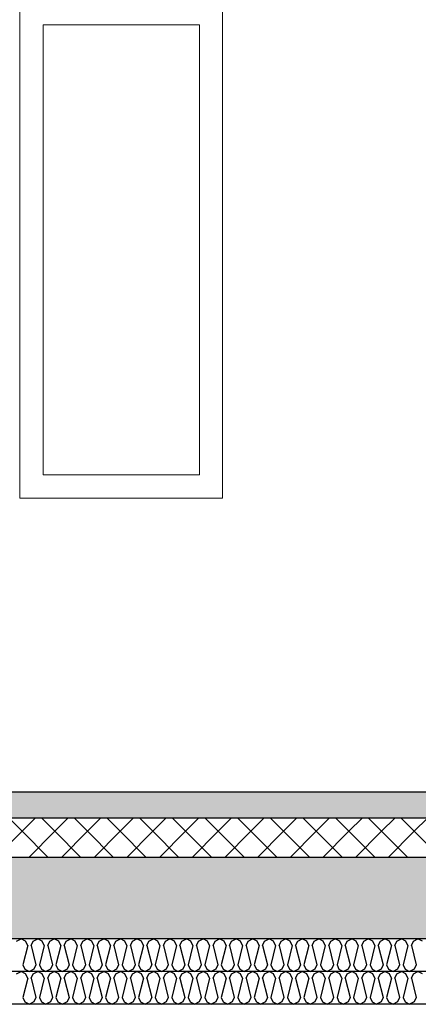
# Model space of a CAD drawing. Header units: millimetres. Extents: x -74465 to -41950, y 1470 to 14690.
# Tile 7 of 132: x -65007 to -63788, y 6670 to 9685. Entities that reach past the tile are written whole.
import ezdxf

# ---------------------------------------------------------------- set-up
doc = ezdxf.new("R2010")
doc.units = ezdxf.units.MM
doc.header["$LTSCALE"] = 0.5
doc.header["$MEASUREMENT"] = 0
doc.linetypes.add('PLINE', pattern=[0])
doc.layers.add('234- Vinduer_ dører_ porter(Nye konstruksjoner)', color=7, linetype='Continuous', lineweight=0)
doc.layers.add('244- Vinduer_ dører_ foldevegger(Nye konstruksjoner)', color=7, linetype='Continuous', lineweight=0)
for name, color, linetype in [('251- Frittbærende dekker (Skravur)(Nye konstruksjoner)', 7, 'Continuous'), ('251- Frittbærende dekker(Nye konstruksjoner)', 7, 'Continuous'), ('253- Oppforet gulv_ påstøp (Skravur)(Nye konstruksjoner)', 7, 'Continuous'), ('253- Oppforet gulv_ påstøp(Nye konstruksjoner)', 7, 'Continuous')]:
    doc.layers.add(name, color=color, linetype=linetype)

# ---------------------------------------------------------------- blocks, each defined once
blk = doc.blocks.new('*X20')
at = {"layer": '253- Oppforet gulv_ påstøp (Skravur)(Nye konstruksjoner)', "linetype": 'PLINE'}
for p, q in [((-65000, 7200), (-65040, 7240)), ((-65000, 7200), (-64960, 7240)), ((-64900, 7200), (-64940, 7240)), ((-64900, 7200), (-64860, 7240)), ((-64800, 7200), (-64840, 7240)), ((-64800, 7200), (-64760, 7240)), ((-64700, 7200), (-64740, 7240)), ((-64700, 7200), (-64660, 7240)), ((-64600, 7200), (-64640, 7240)), ((-64600, 7200), (-64560, 7240)), ((-64500, 7200), (-64540, 7240)), ((-64500, 7200), (-64460, 7240)), ((-64400, 7200), (-64440, 7240)), ((-64400, 7200), (-64360, 7240)), ((-64300, 7200), (-64340, 7240)), ((-64300, 7200), (-64260, 7240)), ((-64200, 7200), (-64240, 7240)), ((-64200, 7200), (-64160, 7240)), ((-64100, 7200), (-64140, 7240)), ((-64100, 7200), (-64060, 7240)), ((-64000, 7200), (-64040, 7240)), ((-64000, 7200), (-63960, 7240)), ((-63900, 7200), (-63940, 7240)), ((-63900, 7200), (-63860, 7240)), ((-63800, 7200), (-63840, 7240)), ((-63800, 7200), (-63760, 7240)), ((-65080, 7120), (-65000, 7200)), ((-64920, 7120), (-65000, 7200)), ((-64980, 7120), (-64900, 7200)), ((-64820, 7120), (-64900, 7200)), ((-64880, 7120), (-64800, 7200)), ((-64720, 7120), (-64800, 7200)), ((-64780, 7120), (-64700, 7200)), ((-64620, 7120), (-64700, 7200)), ((-64680, 7120), (-64600, 7200)), ((-64520, 7120), (-64600, 7200)), ((-64580, 7120), (-64500, 7200)), ((-64420, 7120), (-64500, 7200)), ((-64480, 7120), (-64400, 7200)), ((-64320, 7120), (-64400, 7200)), ((-64380, 7120), (-64300, 7200)), ((-64220, 7120), (-64300, 7200)), ((-64280, 7120), (-64200, 7200)), ((-64120, 7120), (-64200, 7200)), ((-64180, 7120), (-64100, 7200)), ((-64020, 7120), (-64100, 7200)), ((-64080, 7120), (-64000, 7200)), ((-63920, 7120), (-64000, 7200)), ((-63980, 7120), (-63900, 7200)), ((-63820, 7120), (-63900, 7200)), ((-63880, 7120), (-63800, 7200)), ((-63720, 7120), (-63800, 7200))]:
    blk.add_line(p, q, dxfattribs=at)
blk = doc.blocks.new('*X21')
at = {"layer": '251- Frittbærende dekker (Skravur)(Nye konstruksjoner)', "linetype": 'PLINE'}
for p, q in [((-65016.8, 6863.5), (-65003, 6870)), ((-64989.2, 6863.5), (-65003, 6870)), ((-64983, 6849.9), (-64997.7, 6791.3)), ((-64983, 6849.9), (-64989.2, 6863.5)), ((-64972.4, 6849.9), (-64966.2, 6863.5)), ((-64972.4, 6849.9), (-64957.7, 6791.3)), ((-64966.2, 6863.5), (-64952.4, 6870)), ((-64938.6, 6863.5), (-64952.4, 6870)), ((-64932.4, 6849.9), (-64947.1, 6791.3)), ((-64932.4, 6849.9), (-64938.6, 6863.5)), ((-64921.8, 6849.9), (-64915.6, 6863.5)), ((-64921.8, 6849.9), (-64907.1, 6791.3)), ((-64915.6, 6863.5), (-64901.8, 6870)), ((-64888, 6863.5), (-64901.8, 6870)), ((-64881.8, 6849.9), (-64896.5, 6791.3)), ((-64881.8, 6849.9), (-64888, 6863.5)), ((-64871.2, 6849.9), (-64865, 6863.5)), ((-64871.2, 6849.9), (-64856.5, 6791.3)), ((-64865, 6863.5), (-64851.2, 6870)), ((-64837.4, 6863.5), (-64851.2, 6870)), ((-64831.3, 6849.9), (-64845.9, 6791.3)), ((-64831.3, 6849.9), (-64837.4, 6863.5)), ((-64820.6, 6849.9), (-64814.5, 6863.5)), ((-64820.6, 6849.9), (-64806, 6791.3)), ((-64814.5, 6863.5), (-64800.6, 6870)), ((-64786.8, 6863.5), (-64800.6, 6870)), ((-64780.7, 6849.9), (-64795.3, 6791.3)), ((-64780.7, 6849.9), (-64786.8, 6863.5)), ((-64770, 6849.9), (-64763.9, 6863.5)), ((-64770, 6849.9), (-64755.4, 6791.3)), ((-64763.9, 6863.5), (-64750.1, 6870)), ((-64736.2, 6863.5), (-64750.1, 6870)), ((-64730.1, 6849.9), (-64744.7, 6791.3)), ((-64730.1, 6849.9), (-64736.2, 6863.5)), ((-64719.5, 6849.9), (-64713.3, 6863.5)), ((-64719.5, 6849.9), (-64704.8, 6791.3)), ((-64713.3, 6863.5), (-64699.5, 6870)), ((-64685.7, 6863.5), (-64699.5, 6870)), ((-64679.5, 6849.9), (-64694.2, 6791.3)), ((-64679.5, 6849.9), (-64685.7, 6863.5)), ((-64668.9, 6849.9), (-64662.7, 6863.5)), ((-64668.9, 6849.9), (-64654.2, 6791.3)), ((-64662.7, 6863.5), (-64648.9, 6870)), ((-64635.1, 6863.5), (-64648.9, 6870)), ((-64628.9, 6849.9), (-64643.6, 6791.3)), ((-64628.9, 6849.9), (-64635.1, 6863.5)), ((-64618.3, 6849.9), (-64612.1, 6863.5)), ((-64618.3, 6849.9), (-64603.6, 6791.3)), ((-64612.1, 6863.5), (-64598.3, 6870)), ((-64584.5, 6863.5), (-64598.3, 6870)), ((-64578.3, 6849.9), (-64593, 6791.3)), ((-64578.3, 6849.9), (-64584.5, 6863.5)), ((-64567.7, 6849.9), (-64561.5, 6863.5)), ((-64567.7, 6849.9), (-64553, 6791.3)), ((-64561.5, 6863.5), (-64547.7, 6870)), ((-64533.9, 6863.5), (-64547.7, 6870)), ((-64527.7, 6849.9), (-64542.4, 6791.3)), ((-64527.7, 6849.9), (-64533.9, 6863.5)), ((-64517.1, 6849.9), (-64510.9, 6863.5)), ((-64517.1, 6849.9), (-64502.4, 6791.3)), ((-64510.9, 6863.5), (-64497.1, 6870)), ((-64483.3, 6863.5), (-64497.1, 6870)), ((-64477.2, 6849.9), (-64491.8, 6791.3)), ((-64477.2, 6849.9), (-64483.3, 6863.5)), ((-64466.5, 6849.9), (-64460.4, 6863.5)), ((-64466.5, 6849.9), (-64451.9, 6791.3)), ((-64460.4, 6863.5), (-64446.5, 6870)), ((-64432.7, 6863.5), (-64446.5, 6870)), ((-64426.6, 6849.9), (-64441.2, 6791.3)), ((-64426.6, 6849.9), (-64432.7, 6863.5)), ((-64415.9, 6849.9), (-64409.8, 6863.5)), ((-64415.9, 6849.9), (-64401.3, 6791.3)), ((-64409.8, 6863.5), (-64396, 6870)), ((-64382.1, 6863.5), (-64396, 6870)), ((-64376, 6849.9), (-64390.6, 6791.3)), ((-64376, 6849.9), (-64382.1, 6863.5)), ((-64365.4, 6849.9), (-64359.2, 6863.5)), ((-64365.4, 6849.9), (-64350.7, 6791.3)), ((-64359.2, 6863.5), (-64345.4, 6870)), ((-64331.6, 6863.5), (-64345.4, 6870)), ((-64325.4, 6849.9), (-64340.1, 6791.3)), ((-64325.4, 6849.9), (-64331.6, 6863.5)), ((-64314.8, 6849.9), (-64308.6, 6863.5)), ((-64314.8, 6849.9), (-64300.1, 6791.3)), ((-64308.6, 6863.5), (-64294.8, 6870)), ((-64281, 6863.5), (-64294.8, 6870)), ((-64274.8, 6849.9), (-64289.5, 6791.3)), ((-64274.8, 6849.9), (-64281, 6863.5)), ((-64264.2, 6849.9), (-64258, 6863.5)), ((-64264.2, 6849.9), (-64249.5, 6791.3)), ((-64258, 6863.5), (-64244.2, 6870)), ((-64230.4, 6863.5), (-64244.2, 6870)), ((-64224.2, 6849.9), (-64238.9, 6791.3)), ((-64224.2, 6849.9), (-64230.4, 6863.5)), ((-64213.6, 6849.9), (-64207.4, 6863.5)), ((-64213.6, 6849.9), (-64198.9, 6791.3)), ((-64207.4, 6863.5), (-64193.6, 6870)), ((-64179.8, 6863.5), (-64193.6, 6870)), ((-64173.6, 6849.9), (-64188.3, 6791.3)), ((-64173.6, 6849.9), (-64179.8, 6863.5)), ((-64163, 6849.9), (-64156.8, 6863.5)), ((-64163, 6849.9), (-64148.3, 6791.3)), ((-64156.8, 6863.5), (-64143, 6870)), ((-64129.2, 6863.5), (-64143, 6870)), ((-64123, 6849.9), (-64137.7, 6791.3)), ((-64123, 6849.9), (-64129.2, 6863.5)), ((-64112.4, 6849.9), (-64106.3, 6863.5)), ((-64112.4, 6849.9), (-64097.8, 6791.3)), ((-64106.3, 6863.5), (-64092.4, 6870)), ((-64078.6, 6863.5), (-64092.4, 6870)), ((-64072.5, 6849.9), (-64087.1, 6791.3)), ((-64072.5, 6849.9), (-64078.6, 6863.5)), ((-64061.8, 6849.9), (-64055.7, 6863.5)), ((-64061.8, 6849.9), (-64047.2, 6791.3)), ((-64055.7, 6863.5), (-64041.9, 6870)), ((-64028, 6863.5), (-64041.9, 6870)), ((-64021.9, 6849.9), (-64036.5, 6791.3)), ((-64021.9, 6849.9), (-64028, 6863.5)), ((-64011.2, 6849.9), (-64005.1, 6863.5)), ((-64011.2, 6849.9), (-63996.6, 6791.3)), ((-64005.1, 6863.5), (-63991.3, 6870)), ((-63977.5, 6863.5), (-63991.3, 6870)), ((-63971.3, 6849.9), (-63986, 6791.3)), ((-63971.3, 6849.9), (-63977.5, 6863.5)), ((-63960.7, 6849.9), (-63954.5, 6863.5)), ((-63960.7, 6849.9), (-63946, 6791.3)), ((-63954.5, 6863.5), (-63940.7, 6870)), ((-63926.9, 6863.5), (-63940.7, 6870)), ((-63920.7, 6849.9), (-63935.4, 6791.3)), ((-63920.7, 6849.9), (-63926.9, 6863.5)), ((-63910.1, 6849.9), (-63903.9, 6863.5)), ((-63910.1, 6849.9), (-63895.4, 6791.3)), ((-63903.9, 6863.5), (-63890.1, 6870)), ((-63876.3, 6863.5), (-63890.1, 6870)), ((-63870.1, 6849.9), (-63884.8, 6791.3)), ((-63870.1, 6849.9), (-63876.3, 6863.5)), ((-63859.5, 6849.9), (-63853.3, 6863.5)), ((-63859.5, 6849.9), (-63844.8, 6791.3)), ((-63853.3, 6863.5), (-63839.5, 6870)), ((-63825.7, 6863.5), (-63839.5, 6870)), ((-63819.5, 6849.9), (-63834.2, 6791.3)), ((-63819.5, 6849.9), (-63825.7, 6863.5)), ((-63808.9, 6849.9), (-63802.7, 6863.5)), ((-63808.9, 6849.9), (-63794.2, 6791.3)), ((-63802.7, 6863.5), (-63788.9, 6870)), ((-63775.1, 6863.5), (-63788.9, 6870)), ((-64997.7, 6791.3), (-64991.5, 6777.7)), ((-64957.7, 6791.3), (-64963.9, 6777.7)), ((-64947.1, 6791.3), (-64940.9, 6777.7)), ((-64907.1, 6791.3), (-64913.3, 6777.7)), ((-64896.5, 6791.3), (-64890.3, 6777.7)), ((-64856.5, 6791.3), (-64862.7, 6777.7)), ((-64845.9, 6791.3), (-64839.8, 6777.7)), ((-64806, 6791.3), (-64812.1, 6777.7)), ((-64795.3, 6791.3), (-64789.2, 6777.7)), ((-64755.4, 6791.3), (-64761.5, 6777.7)), ((-64744.7, 6791.3), (-64738.6, 6777.7)), ((-64704.8, 6791.3), (-64711, 6777.7)), ((-64694.2, 6791.3), (-64688, 6777.7)), ((-64654.2, 6791.3), (-64660.4, 6777.7)), ((-64643.6, 6791.3), (-64637.4, 6777.7)), ((-64603.6, 6791.3), (-64609.8, 6777.7)), ((-64593, 6791.3), (-64586.8, 6777.7)), ((-64553, 6791.3), (-64559.2, 6777.7)), ((-64542.4, 6791.3), (-64536.2, 6777.7)), ((-64502.4, 6791.3), (-64508.6, 6777.7)), ((-64491.8, 6791.3), (-64485.7, 6777.7)), ((-64451.9, 6791.3), (-64458, 6777.7)), ((-64441.2, 6791.3), (-64435.1, 6777.7)), ((-64401.3, 6791.3), (-64407.4, 6777.7)), ((-64390.6, 6791.3), (-64384.5, 6777.7)), ((-64350.7, 6791.3), (-64356.9, 6777.7)), ((-64340.1, 6791.3), (-64333.9, 6777.7)), ((-64300.1, 6791.3), (-64306.3, 6777.7)), ((-64289.5, 6791.3), (-64283.3, 6777.7)), ((-64249.5, 6791.3), (-64255.7, 6777.7)), ((-64238.9, 6791.3), (-64232.7, 6777.7)), ((-64198.9, 6791.3), (-64205.1, 6777.7)), ((-64188.3, 6791.3), (-64182.1, 6777.7)), ((-64148.3, 6791.3), (-64154.5, 6777.7)), ((-64137.7, 6791.3), (-64131.5, 6777.7)), ((-64097.8, 6791.3), (-64103.9, 6777.7)), ((-64087.1, 6791.3), (-64081, 6777.7)), ((-64047.2, 6791.3), (-64053.3, 6777.7)), ((-64036.5, 6791.3), (-64030.4, 6777.7)), ((-63996.6, 6791.3), (-64002.7, 6777.7)), ((-63986, 6791.3), (-63979.8, 6777.7)), ((-63946, 6791.3), (-63952.2, 6777.7)), ((-63935.4, 6791.3), (-63929.2, 6777.7)), ((-63895.4, 6791.3), (-63901.6, 6777.7)), ((-63884.8, 6791.3), (-63878.6, 6777.7)), ((-63844.8, 6791.3), (-63851, 6777.7)), ((-63834.2, 6791.3), (-63828, 6777.7)), ((-63794.2, 6791.3), (-63800.4, 6777.7)), ((-64991.5, 6777.7), (-64977.7, 6770)), ((-64963.9, 6777.7), (-64977.7, 6770)), ((-64940.9, 6777.7), (-64927.1, 6770)), ((-64913.3, 6777.7), (-64927.1, 6770)), ((-64890.3, 6777.7), (-64876.5, 6770)), ((-64862.7, 6777.7), (-64876.5, 6770)), ((-64839.8, 6777.7), (-64825.9, 6770)), ((-64812.1, 6777.7), (-64825.9, 6770)), ((-64789.2, 6777.7), (-64775.4, 6770)), ((-64761.5, 6777.7), (-64775.4, 6770)), ((-64738.6, 6777.7), (-64724.8, 6770)), ((-64711, 6777.7), (-64724.8, 6770)), ((-64688, 6777.7), (-64674.2, 6770)), ((-64660.4, 6777.7), (-64674.2, 6770)), ((-64637.4, 6777.7), (-64623.6, 6770)), ((-64609.8, 6777.7), (-64623.6, 6770)), ((-64586.8, 6777.7), (-64573, 6770)), ((-64559.2, 6777.7), (-64573, 6770)), ((-64536.2, 6777.7), (-64522.4, 6770)), ((-64508.6, 6777.7), (-64522.4, 6770)), ((-64485.7, 6777.7), (-64471.8, 6770)), ((-64458, 6777.7), (-64471.8, 6770)), ((-64435.1, 6777.7), (-64421.3, 6770)), ((-64407.4, 6777.7), (-64421.3, 6770)), ((-64384.5, 6777.7), (-64370.7, 6770)), ((-64356.9, 6777.7), (-64370.7, 6770)), ((-64333.9, 6777.7), (-64320.1, 6770)), ((-64306.3, 6777.7), (-64320.1, 6770)), ((-64283.3, 6777.7), (-64269.5, 6770)), ((-64255.7, 6777.7), (-64269.5, 6770)), ((-64232.7, 6777.7), (-64218.9, 6770)), ((-64205.1, 6777.7), (-64218.9, 6770)), ((-64182.1, 6777.7), (-64168.3, 6770)), ((-64154.5, 6777.7), (-64168.3, 6770)), ((-64131.5, 6777.7), (-64117.7, 6770)), ((-64103.9, 6777.7), (-64117.7, 6770)), ((-64081, 6777.7), (-64067.1, 6770)), ((-64053.3, 6777.7), (-64067.1, 6770)), ((-64030.4, 6777.7), (-64016.6, 6770)), ((-64002.7, 6777.7), (-64016.6, 6770)), ((-63979.8, 6777.7), (-63966, 6770)), ((-63952.2, 6777.7), (-63966, 6770)), ((-63929.2, 6777.7), (-63915.4, 6770)), ((-63901.6, 6777.7), (-63915.4, 6770)), ((-63878.6, 6777.7), (-63864.8, 6770)), ((-63851, 6777.7), (-63864.8, 6770)), ((-63828, 6777.7), (-63814.2, 6770)), ((-63800.4, 6777.7), (-63814.2, 6770))]:
    blk.add_line(p, q, dxfattribs=at)
blk = doc.blocks.new('*X22')
at = {"layer": '251- Frittbærende dekker (Skravur)(Nye konstruksjoner)', "linetype": 'PLINE'}
for p, q in [((-65016.8, 6763.5), (-65003, 6770)), ((-64989.2, 6763.5), (-65003, 6770)), ((-64983, 6749.9), (-64989.2, 6763.5)), ((-64972.4, 6749.9), (-64966.2, 6763.5)), ((-64966.2, 6763.5), (-64952.4, 6770)), ((-64938.6, 6763.5), (-64952.4, 6770)), ((-64932.4, 6749.9), (-64938.6, 6763.5)), ((-64921.8, 6749.9), (-64915.6, 6763.5)), ((-64915.6, 6763.5), (-64901.8, 6770)), ((-64888, 6763.5), (-64901.8, 6770)), ((-64881.8, 6749.9), (-64888, 6763.5)), ((-64871.2, 6749.9), (-64865, 6763.5)), ((-64865, 6763.5), (-64851.2, 6770)), ((-64837.4, 6763.5), (-64851.2, 6770)), ((-64831.3, 6749.9), (-64837.4, 6763.5)), ((-64820.6, 6749.9), (-64814.5, 6763.5)), ((-64814.5, 6763.5), (-64800.6, 6770)), ((-64786.8, 6763.5), (-64800.6, 6770)), ((-64780.7, 6749.9), (-64786.8, 6763.5)), ((-64770, 6749.9), (-64763.9, 6763.5)), ((-64763.9, 6763.5), (-64750.1, 6770)), ((-64736.2, 6763.5), (-64750.1, 6770)), ((-64730.1, 6749.9), (-64736.2, 6763.5)), ((-64719.5, 6749.9), (-64713.3, 6763.5)), ((-64713.3, 6763.5), (-64699.5, 6770)), ((-64685.7, 6763.5), (-64699.5, 6770)), ((-64679.5, 6749.9), (-64685.7, 6763.5)), ((-64668.9, 6749.9), (-64662.7, 6763.5)), ((-64662.7, 6763.5), (-64648.9, 6770)), ((-64635.1, 6763.5), (-64648.9, 6770)), ((-64628.9, 6749.9), (-64635.1, 6763.5)), ((-64618.3, 6749.9), (-64612.1, 6763.5)), ((-64612.1, 6763.5), (-64598.3, 6770)), ((-64584.5, 6763.5), (-64598.3, 6770)), ((-64578.3, 6749.9), (-64584.5, 6763.5)), ((-64567.7, 6749.9), (-64561.5, 6763.5)), ((-64561.5, 6763.5), (-64547.7, 6770)), ((-64533.9, 6763.5), (-64547.7, 6770)), ((-64527.7, 6749.9), (-64533.9, 6763.5)), ((-64517.1, 6749.9), (-64510.9, 6763.5)), ((-64510.9, 6763.5), (-64497.1, 6770)), ((-64483.3, 6763.5), (-64497.1, 6770)), ((-64477.2, 6749.9), (-64483.3, 6763.5)), ((-64466.5, 6749.9), (-64460.4, 6763.5)), ((-64460.4, 6763.5), (-64446.5, 6770)), ((-64432.7, 6763.5), (-64446.5, 6770)), ((-64426.6, 6749.9), (-64432.7, 6763.5)), ((-64415.9, 6749.9), (-64409.8, 6763.5)), ((-64409.8, 6763.5), (-64396, 6770)), ((-64382.1, 6763.5), (-64396, 6770)), ((-64376, 6749.9), (-64382.1, 6763.5)), ((-64365.4, 6749.9), (-64359.2, 6763.5)), ((-64359.2, 6763.5), (-64345.4, 6770)), ((-64331.6, 6763.5), (-64345.4, 6770)), ((-64325.4, 6749.9), (-64331.6, 6763.5)), ((-64314.8, 6749.9), (-64308.6, 6763.5)), ((-64308.6, 6763.5), (-64294.8, 6770)), ((-64281, 6763.5), (-64294.8, 6770)), ((-64274.8, 6749.9), (-64281, 6763.5)), ((-64264.2, 6749.9), (-64258, 6763.5)), ((-64258, 6763.5), (-64244.2, 6770)), ((-64230.4, 6763.5), (-64244.2, 6770)), ((-64224.2, 6749.9), (-64230.4, 6763.5)), ((-64213.6, 6749.9), (-64207.4, 6763.5)), ((-64207.4, 6763.5), (-64193.6, 6770)), ((-64179.8, 6763.5), (-64193.6, 6770)), ((-64173.6, 6749.9), (-64179.8, 6763.5)), ((-64163, 6749.9), (-64156.8, 6763.5)), ((-64156.8, 6763.5), (-64143, 6770)), ((-64129.2, 6763.5), (-64143, 6770)), ((-64123, 6749.9), (-64129.2, 6763.5)), ((-64112.4, 6749.9), (-64106.3, 6763.5)), ((-64106.3, 6763.5), (-64092.4, 6770)), ((-64078.6, 6763.5), (-64092.4, 6770)), ((-64072.5, 6749.9), (-64078.6, 6763.5)), ((-64061.8, 6749.9), (-64055.7, 6763.5)), ((-64055.7, 6763.5), (-64041.9, 6770)), ((-64028, 6763.5), (-64041.9, 6770)), ((-64021.9, 6749.9), (-64028, 6763.5)), ((-64011.2, 6749.9), (-64005.1, 6763.5)), ((-64005.1, 6763.5), (-63991.3, 6770)), ((-63977.5, 6763.5), (-63991.3, 6770)), ((-63971.3, 6749.9), (-63977.5, 6763.5)), ((-63960.7, 6749.9), (-63954.5, 6763.5)), ((-63954.5, 6763.5), (-63940.7, 6770)), ((-63926.9, 6763.5), (-63940.7, 6770)), ((-63920.7, 6749.9), (-63926.9, 6763.5)), ((-63910.1, 6749.9), (-63903.9, 6763.5)), ((-63903.9, 6763.5), (-63890.1, 6770)), ((-63876.3, 6763.5), (-63890.1, 6770)), ((-63870.1, 6749.9), (-63876.3, 6763.5)), ((-63859.5, 6749.9), (-63853.3, 6763.5)), ((-63853.3, 6763.5), (-63839.5, 6770)), ((-63825.7, 6763.5), (-63839.5, 6770)), ((-63819.5, 6749.9), (-63825.7, 6763.5)), ((-63808.9, 6749.9), (-63802.7, 6763.5)), ((-63802.7, 6763.5), (-63788.9, 6770)), ((-63775.1, 6763.5), (-63788.9, 6770)), ((-64983, 6749.9), (-64997.7, 6691.3)), ((-64972.4, 6749.9), (-64957.7, 6691.3)), ((-64932.4, 6749.9), (-64947.1, 6691.3)), ((-64921.8, 6749.9), (-64907.1, 6691.3)), ((-64881.8, 6749.9), (-64896.5, 6691.3)), ((-64871.2, 6749.9), (-64856.5, 6691.3)), ((-64831.3, 6749.9), (-64845.9, 6691.3)), ((-64820.6, 6749.9), (-64806, 6691.3)), ((-64780.7, 6749.9), (-64795.3, 6691.3)), ((-64770, 6749.9), (-64755.4, 6691.3)), ((-64730.1, 6749.9), (-64744.7, 6691.3)), ((-64719.5, 6749.9), (-64704.8, 6691.3)), ((-64679.5, 6749.9), (-64694.2, 6691.3)), ((-64668.9, 6749.9), (-64654.2, 6691.3)), ((-64628.9, 6749.9), (-64643.6, 6691.3)), ((-64618.3, 6749.9), (-64603.6, 6691.3)), ((-64578.3, 6749.9), (-64593, 6691.3)), ((-64567.7, 6749.9), (-64553, 6691.3)), ((-64527.7, 6749.9), (-64542.4, 6691.3)), ((-64517.1, 6749.9), (-64502.4, 6691.3)), ((-64477.2, 6749.9), (-64491.8, 6691.3)), ((-64466.5, 6749.9), (-64451.9, 6691.3)), ((-64426.6, 6749.9), (-64441.2, 6691.3)), ((-64415.9, 6749.9), (-64401.3, 6691.3)), ((-64376, 6749.9), (-64390.6, 6691.3)), ((-64365.4, 6749.9), (-64350.7, 6691.3)), ((-64325.4, 6749.9), (-64340.1, 6691.3)), ((-64314.8, 6749.9), (-64300.1, 6691.3)), ((-64274.8, 6749.9), (-64289.5, 6691.3)), ((-64264.2, 6749.9), (-64249.5, 6691.3)), ((-64224.2, 6749.9), (-64238.9, 6691.3)), ((-64213.6, 6749.9), (-64198.9, 6691.3)), ((-64173.6, 6749.9), (-64188.3, 6691.3)), ((-64163, 6749.9), (-64148.3, 6691.3)), ((-64123, 6749.9), (-64137.7, 6691.3)), ((-64112.4, 6749.9), (-64097.8, 6691.3)), ((-64072.5, 6749.9), (-64087.1, 6691.3)), ((-64061.8, 6749.9), (-64047.2, 6691.3)), ((-64021.9, 6749.9), (-64036.5, 6691.3)), ((-64011.2, 6749.9), (-63996.6, 6691.3)), ((-63971.3, 6749.9), (-63986, 6691.3)), ((-63960.7, 6749.9), (-63946, 6691.3)), ((-63920.7, 6749.9), (-63935.4, 6691.3)), ((-63910.1, 6749.9), (-63895.4, 6691.3)), ((-63870.1, 6749.9), (-63884.8, 6691.3)), ((-63859.5, 6749.9), (-63844.8, 6691.3)), ((-63819.5, 6749.9), (-63834.2, 6691.3)), ((-63808.9, 6749.9), (-63794.2, 6691.3)), ((-64997.7, 6691.3), (-64991.5, 6677.7)), ((-64991.5, 6677.7), (-64977.7, 6670)), ((-64963.9, 6677.7), (-64977.7, 6670)), ((-64957.7, 6691.3), (-64963.9, 6677.7)), ((-64947.1, 6691.3), (-64940.9, 6677.7)), ((-64940.9, 6677.7), (-64927.1, 6670)), ((-64913.3, 6677.7), (-64927.1, 6670)), ((-64907.1, 6691.3), (-64913.3, 6677.7)), ((-64896.5, 6691.3), (-64890.3, 6677.7)), ((-64890.3, 6677.7), (-64876.5, 6670)), ((-64862.7, 6677.7), (-64876.5, 6670)), ((-64856.5, 6691.3), (-64862.7, 6677.7)), ((-64845.9, 6691.3), (-64839.8, 6677.7)), ((-64839.8, 6677.7), (-64825.9, 6670)), ((-64812.1, 6677.7), (-64825.9, 6670)), ((-64806, 6691.3), (-64812.1, 6677.7)), ((-64795.3, 6691.3), (-64789.2, 6677.7)), ((-64789.2, 6677.7), (-64775.4, 6670)), ((-64761.5, 6677.7), (-64775.4, 6670)), ((-64755.4, 6691.3), (-64761.5, 6677.7)), ((-64744.7, 6691.3), (-64738.6, 6677.7)), ((-64738.6, 6677.7), (-64724.8, 6670)), ((-64711, 6677.7), (-64724.8, 6670)), ((-64704.8, 6691.3), (-64711, 6677.7)), ((-64694.2, 6691.3), (-64688, 6677.7)), ((-64688, 6677.7), (-64674.2, 6670)), ((-64660.4, 6677.7), (-64674.2, 6670)), ((-64654.2, 6691.3), (-64660.4, 6677.7)), ((-64643.6, 6691.3), (-64637.4, 6677.7)), ((-64637.4, 6677.7), (-64623.6, 6670)), ((-64609.8, 6677.7), (-64623.6, 6670)), ((-64603.6, 6691.3), (-64609.8, 6677.7)), ((-64593, 6691.3), (-64586.8, 6677.7)), ((-64586.8, 6677.7), (-64573, 6670)), ((-64559.2, 6677.7), (-64573, 6670)), ((-64553, 6691.3), (-64559.2, 6677.7)), ((-64542.4, 6691.3), (-64536.2, 6677.7)), ((-64536.2, 6677.7), (-64522.4, 6670)), ((-64508.6, 6677.7), (-64522.4, 6670)), ((-64502.4, 6691.3), (-64508.6, 6677.7)), ((-64491.8, 6691.3), (-64485.7, 6677.7)), ((-64485.7, 6677.7), (-64471.8, 6670)), ((-64458, 6677.7), (-64471.8, 6670)), ((-64451.9, 6691.3), (-64458, 6677.7)), ((-64441.2, 6691.3), (-64435.1, 6677.7)), ((-64435.1, 6677.7), (-64421.3, 6670)), ((-64407.4, 6677.7), (-64421.3, 6670)), ((-64401.3, 6691.3), (-64407.4, 6677.7)), ((-64390.6, 6691.3), (-64384.5, 6677.7)), ((-64384.5, 6677.7), (-64370.7, 6670)), ((-64356.9, 6677.7), (-64370.7, 6670)), ((-64350.7, 6691.3), (-64356.9, 6677.7)), ((-64340.1, 6691.3), (-64333.9, 6677.7)), ((-64333.9, 6677.7), (-64320.1, 6670)), ((-64306.3, 6677.7), (-64320.1, 6670)), ((-64300.1, 6691.3), (-64306.3, 6677.7)), ((-64289.5, 6691.3), (-64283.3, 6677.7)), ((-64283.3, 6677.7), (-64269.5, 6670)), ((-64255.7, 6677.7), (-64269.5, 6670)), ((-64249.5, 6691.3), (-64255.7, 6677.7)), ((-64238.9, 6691.3), (-64232.7, 6677.7)), ((-64232.7, 6677.7), (-64218.9, 6670)), ((-64205.1, 6677.7), (-64218.9, 6670)), ((-64198.9, 6691.3), (-64205.1, 6677.7)), ((-64188.3, 6691.3), (-64182.1, 6677.7)), ((-64182.1, 6677.7), (-64168.3, 6670)), ((-64154.5, 6677.7), (-64168.3, 6670)), ((-64148.3, 6691.3), (-64154.5, 6677.7)), ((-64137.7, 6691.3), (-64131.5, 6677.7)), ((-64131.5, 6677.7), (-64117.7, 6670)), ((-64103.9, 6677.7), (-64117.7, 6670)), ((-64097.8, 6691.3), (-64103.9, 6677.7)), ((-64087.1, 6691.3), (-64081, 6677.7)), ((-64081, 6677.7), (-64067.1, 6670)), ((-64053.3, 6677.7), (-64067.1, 6670)), ((-64047.2, 6691.3), (-64053.3, 6677.7)), ((-64036.5, 6691.3), (-64030.4, 6677.7)), ((-64030.4, 6677.7), (-64016.6, 6670)), ((-64002.7, 6677.7), (-64016.6, 6670)), ((-63996.6, 6691.3), (-64002.7, 6677.7)), ((-63986, 6691.3), (-63979.8, 6677.7)), ((-63979.8, 6677.7), (-63966, 6670)), ((-63952.2, 6677.7), (-63966, 6670)), ((-63946, 6691.3), (-63952.2, 6677.7)), ((-63935.4, 6691.3), (-63929.2, 6677.7)), ((-63929.2, 6677.7), (-63915.4, 6670)), ((-63901.6, 6677.7), (-63915.4, 6670)), ((-63895.4, 6691.3), (-63901.6, 6677.7)), ((-63884.8, 6691.3), (-63878.6, 6677.7)), ((-63878.6, 6677.7), (-63864.8, 6670)), ((-63851, 6677.7), (-63864.8, 6670)), ((-63844.8, 6691.3), (-63851, 6677.7)), ((-63834.2, 6691.3), (-63828, 6677.7)), ((-63828, 6677.7), (-63814.2, 6670)), ((-63800.4, 6677.7), (-63814.2, 6670)), ((-63794.2, 6691.3), (-63800.4, 6677.7))]:
    blk.add_line(p, q, dxfattribs=at)

msp = doc.modelspace()

# ---------------------------------------------------------------- hatches: boundary and pattern name
at = {"layer": '251- Frittbærende dekker (Skravur)(Nye konstruksjoner)', "linetype": 'Continuous'}
h = msp.add_hatch(dxfattribs=at)
h.set_pattern_fill('Betong_strukturell', color=256, style=0, pattern_type=2)
h.set_pattern_definition([(0, (0, 0), (0, 311.7692), [30, -150]), (0, (90, 155.9), (0, 311.7692), [30, -150]), (60, (0, 0), (-270, 155.8846), [30, -150]), (60, (180, 0), (-270, 155.8846), [30, -150]), (120, (30, 0), (270, 155.8846), [30, -150]), (120, (210, 0), (270, 155.8846), [30, -150]), (0, (0, 30), (0, 60), [0, -60, 0, -90.000004]), (45, (30, 30), (-42.42641, 42.42641), [0, -45, 0, -75.000003])])
h.paths.add_polyline_path([(-67676.6, 6870), (-54884.6, 6870), (-54884.6, 7120), (-67676.6, 7120)])
at = {"layer": '253- Oppforet gulv_ påstøp (Skravur)(Nye konstruksjoner)', "linetype": 'Continuous'}
h = msp.add_hatch(dxfattribs=at)
h.set_pattern_fill('Betong_lett', color=256, style=0, pattern_type=2)
h.set_pattern_definition([(0, (0, 0), (0, 389.7114), [24.375, -200.625]), (0, (112.5, 194.86), (0, 389.7114), [24.375, -200.625]), (60, (0, 0), (-337.5, 194.8557), [24.375, -200.625]), (60, (225, 0), (-337.5, 194.8557), [24.375, -200.625]), (120, (24.37, 0), (337.5, 194.8557), [24.375, -200.625]), (120, (249.38, 0), (337.5, 194.8557), [24.375, -200.625]), (0, (0, 37.5), (0, 75), [0, -75, 0, -112.5]), (45, (37.5, 37.5), (-53.03301, 53.03301), [0, -56.25, 0, -93.75])])
h.paths.add_polyline_path([(-67514.1, 7240), (-61901.6, 7240), (-61901.6, 7320), (-67514.1, 7320)])

# ---------------------------------------------------------------- linework, layer by layer
at = {"layer": '234- Vinduer_ dører_ porter(Nye konstruksjoner)', "linetype": 'PLINE'}
for p, q in [((-64935.6, 8291), (-64935.6, 9669)), ((-64935.6, 9669), (-64457.6, 9669)), ((-64457.6, 9669), (-64457.6, 8291)), ((-64457.6, 8291), (-64935.6, 8291))]:
    msp.add_line(p, q, dxfattribs=at)
at = {"layer": '244- Vinduer_ dører_ foldevegger(Nye konstruksjoner)', "linetype": 'PLINE'}
for p, q in [((-65006.6, 8220), (-65006.6, 9740)), ((-64386.6, 9740), (-64386.6, 8220)), ((-64386.6, 8220), (-65006.6, 8220))]:
    msp.add_line(p, q, dxfattribs=at)
at = {"layer": '251- Frittbærende dekker(Nye konstruksjoner)', "linetype": 'PLINE'}
for p, q in [((-54826.6, 6870), (-67126.6, 6870)), ((-54826.6, 6770), (-67126.6, 6770)), ((-54826.6, 6670), (-67126.6, 6670))]:
    msp.add_line(p, q, dxfattribs=at)
at = {"layer": '251- Frittbærende dekker(Nye konstruksjoner)', "linetype": 'PLINE', "flags": 128}
msp.add_lwpolyline([(-54851.6, 7120), (-55001.6, 7120), (-61651.6, 7120), (-61664.1, 7120), (-61676.6, 7120), (-61876.6, 7120), (-61889.1, 7120), (-61901.6, 7120), (-67576.6, 7120), (-67676.6, 7120)], dxfattribs=at)
at = {"layer": '253- Oppforet gulv_ påstøp(Nye konstruksjoner)', "linetype": 'PLINE'}
msp.add_line((-61901.6, 7320), (-67514.1, 7320), dxfattribs=at)
at = {"layer": '253- Oppforet gulv_ påstøp(Nye konstruksjoner)', "linetype": 'PLINE', "flags": 128}
msp.add_lwpolyline([(-61901.6, 7240), (-67514.1, 7240), (-67526.6, 7240), (-67574.6, 7240), (-67576.6, 7240)], dxfattribs=at)

# ---------------------------------------------------------------- block references
at = {"layer": '251- Frittbærende dekker(Nye konstruksjoner)'}
for name in ['*X21', '*X22']:
    msp.add_blockref(name, (0, 0), dxfattribs=at)
at = {"layer": '253- Oppforet gulv_ påstøp(Nye konstruksjoner)'}
msp.add_blockref('*X20', (0, 0), dxfattribs=at)

doc.saveas('drawing.dxf')
